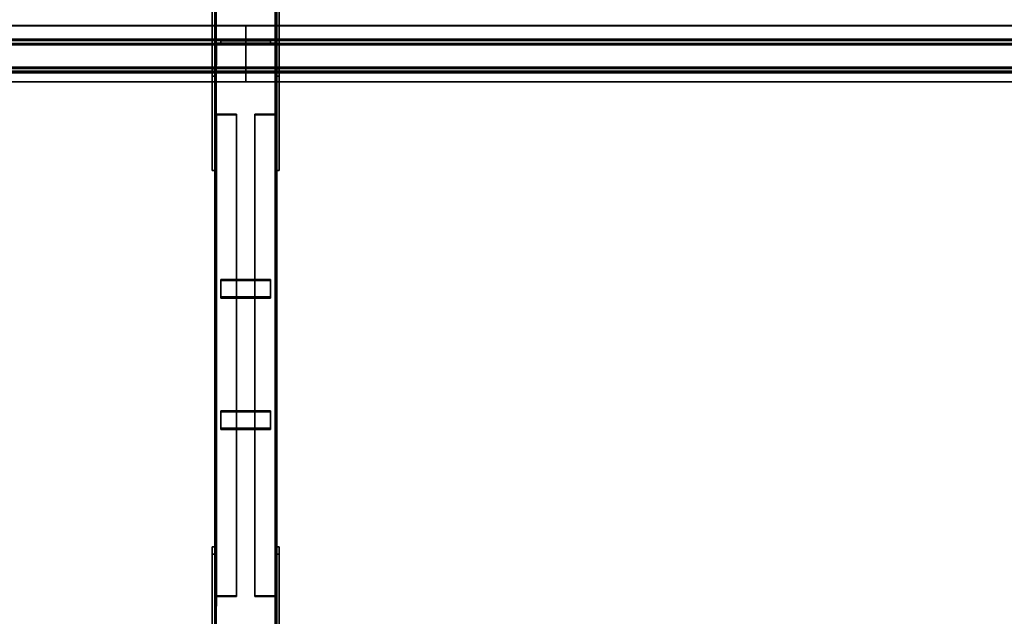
# Model space of a CAD drawing. Extents: x 13429 to 13460.1, y 572.8 to 605.1.
# Tile 145 of 256: x 13456.1 to 13458.1, y 582.8 to 584. Entities that reach past the tile are written whole.
import ezdxf

# ---------------------------------------------------------------- set-up
doc = ezdxf.new("R2010")
doc.units = 0
doc.header["$LTSCALE"] = 150
doc.header["$MEASUREMENT"] = 0
doc.layers.add('3DFACE_PLATE', color=7, linetype='CONTINUOUS')
doc.layers.add('3DFACE_SHAPE', color=7, linetype='CONTINUOUS')

msp = doc.modelspace()

# ---------------------------------------------------------------- linework, layer by layer
at = {"layer": '3DFACE_PLATE', "color": 6}
for points, invisible_edges in [([(13456.5033, 583.9042, 0.59), (13456.5033, 583.8893, 0.7392), (13456.5033, 584.133, 0.6129)], 2), ([(13456.5033, 583.8893, 0.7392), (13456.5033, 584.1181, 0.7621), (13456.5033, 584.133, 0.6129)], 12), ([(13456.5033, 584.133, 0.6129), (13456.5083, 584.133, 0.6129), (13456.5033, 583.9042, 0.59)], 2), ([(13456.5083, 584.133, 0.6129), (13456.5083, 583.9042, 0.59), (13456.5033, 583.9042, 0.59)], 12), ([(13456.5083, 584.133, 0.6129), (13456.5083, 584.1181, 0.7621), (13456.5083, 583.9042, 0.59)], 2), ([(13456.6333, 583.9042, 0.59), (13456.6333, 583.8893, 0.7392), (13456.6333, 584.133, 0.6129)], 2), ([(13456.6333, 583.8893, 0.7392), (13456.6333, 584.1181, 0.7621), (13456.6333, 584.133, 0.6129)], 12), ([(13456.6333, 584.133, 0.6129), (13456.6383, 584.133, 0.6129), (13456.6333, 583.9042, 0.59)], 2), ([(13456.6383, 584.133, 0.6129), (13456.6383, 583.9042, 0.59), (13456.6333, 583.9042, 0.59)], 12), ([(13456.6383, 584.133, 0.6129), (13456.6383, 584.1181, 0.7621), (13456.6383, 583.9042, 0.59)], 2), ([(13456.5033, 583.8893, 0.7392), (13456.5083, 583.8893, 0.7392), (13456.5033, 584.1181, 0.7621)], 2), ([(13456.5083, 583.8893, 0.7392), (13456.5083, 584.1181, 0.7621), (13456.5033, 584.1181, 0.7621)], 12), ([(13456.5083, 584.1181, 0.7621), (13456.5083, 583.8893, 0.7392), (13456.5083, 583.9042, 0.59)], 12), ([(13456.6333, 583.8893, 0.7392), (13456.6383, 583.8893, 0.7392), (13456.6333, 584.1181, 0.7621)], 2), ([(13456.6383, 583.8893, 0.7392), (13456.6383, 584.1181, 0.7621), (13456.6333, 584.1181, 0.7621)], 12), ([(13456.6383, 584.1181, 0.7621), (13456.6383, 583.8893, 0.7392), (13456.6383, 583.9042, 0.59)], 12), ([(13456.5033, 583.9636, 0.15), (13456.5033, 583.9636, 0), (13456.5033, 583.6986, 0.15)], 2), ([(13456.5033, 583.9636, 0), (13456.5033, 583.6986, 0), (13456.5033, 583.6986, 0.15)], 12), ([(13456.5033, 583.6986, 0.15), (13456.5083, 583.6986, 0.15), (13456.5033, 583.9636, 0.15)], 2), ([(13456.5083, 583.6986, 0.15), (13456.5083, 583.9636, 0.15), (13456.5033, 583.9636, 0.15)], 12), ([(13456.5033, 583.9636, 0), (13456.5083, 583.9636, 0), (13456.5033, 583.6986, 0)], 2), ([(13456.5083, 583.9636, 0), (13456.5083, 583.6986, 0), (13456.5033, 583.6986, 0)], 12), ([(13456.5033, 583.9636, 0.15), (13456.5083, 583.9636, 0.15), (13456.5033, 583.9636, 0)], 2), ([(13456.5083, 583.9636, 0.15), (13456.5083, 583.9636, 0), (13456.5033, 583.9636, 0)], 12), ([(13456.5083, 583.6986, 0.15), (13456.5083, 583.6986, 0), (13456.5083, 583.9636, 0.15)], 2), ([(13456.5083, 583.6986, 0), (13456.5083, 583.9636, 0), (13456.5083, 583.9636, 0.15)], 12), ([(13456.6208, 583.9605, 0.4671), (13456.6208, 583.9605, 0.4271), (13456.5208, 583.9605, 0.4671)], 2), ([(13456.6208, 583.9605, 0.4271), (13456.5208, 583.9605, 0.4271), (13456.5208, 583.9605, 0.4671)], 12), ([(13456.5208, 583.9605, 0.4671), (13456.5208, 583.9555, 0.4671), (13456.6208, 583.9605, 0.4671)], 2), ([(13456.5208, 583.9555, 0.4671), (13456.6208, 583.9555, 0.4671), (13456.6208, 583.9605, 0.4671)], 12), ([(13456.5208, 583.9605, 0.4271), (13456.5208, 583.9555, 0.4271), (13456.5208, 583.9605, 0.4671)], 2), ([(13456.5208, 583.9555, 0.4271), (13456.5208, 583.9555, 0.4671), (13456.5208, 583.9605, 0.4671)], 12), ([(13456.6208, 583.9605, 0.4271), (13456.6208, 583.9555, 0.4271), (13456.5208, 583.9605, 0.4271)], 2), ([(13456.6208, 583.9555, 0.4271), (13456.5208, 583.9555, 0.4271), (13456.5208, 583.9605, 0.4271)], 12), ([(13456.6208, 583.9605, 0.3141), (13456.6208, 583.9605, 0.2741), (13456.5208, 583.9605, 0.3141)], 2), ([(13456.6208, 583.9605, 0.2741), (13456.5208, 583.9605, 0.2741), (13456.5208, 583.9605, 0.3141)], 12), ([(13456.5208, 583.9605, 0.3141), (13456.5208, 583.9555, 0.3141), (13456.6208, 583.9605, 0.3141)], 2), ([(13456.5208, 583.9555, 0.3141), (13456.6208, 583.9555, 0.3141), (13456.6208, 583.9605, 0.3141)], 12), ([(13456.5208, 583.9605, 0.2741), (13456.5208, 583.9555, 0.2741), (13456.5208, 583.9605, 0.3141)], 2), ([(13456.5208, 583.9555, 0.2741), (13456.5208, 583.9555, 0.3141), (13456.5208, 583.9605, 0.3141)], 12), ([(13456.6208, 583.9605, 0.2741), (13456.6208, 583.9555, 0.2741), (13456.5208, 583.9605, 0.2741)], 2), ([(13456.6208, 583.9555, 0.2741), (13456.5208, 583.9555, 0.2741), (13456.5208, 583.9605, 0.2741)], 12), ([(13456.5208, 583.9555, 0.4671), (13456.5208, 583.9555, 0.4271), (13456.6208, 583.9555, 0.4671)], 2), ([(13456.5208, 583.9555, 0.4271), (13456.6208, 583.9555, 0.4271), (13456.6208, 583.9555, 0.4671)], 12), ([(13456.5208, 583.9555, 0.3141), (13456.5208, 583.9555, 0.2741), (13456.6208, 583.9555, 0.3141)], 2), ([(13456.5208, 583.9555, 0.2741), (13456.6208, 583.9555, 0.2741), (13456.6208, 583.9555, 0.3141)], 12), ([(13456.6208, 583.9605, 0.4671), (13456.6208, 583.9555, 0.4671), (13456.6208, 583.9605, 0.4271)], 2), ([(13456.6208, 583.9555, 0.4671), (13456.6208, 583.9555, 0.4271), (13456.6208, 583.9605, 0.4271)], 12), ([(13456.6208, 583.9605, 0.3141), (13456.6208, 583.9555, 0.3141), (13456.6208, 583.9605, 0.2741)], 2), ([(13456.6208, 583.9555, 0.3141), (13456.6208, 583.9555, 0.2741), (13456.6208, 583.9605, 0.2741)], 12), ([(13456.6333, 583.9636, 0.15), (13456.6333, 583.9636, 0), (13456.6333, 583.6986, 0.15)], 2), ([(13456.6333, 583.9636, 0), (13456.6333, 583.6986, 0), (13456.6333, 583.6986, 0.15)], 12), ([(13456.6333, 583.6986, 0.15), (13456.6383, 583.6986, 0.15), (13456.6333, 583.9636, 0.15)], 2), ([(13456.6383, 583.6986, 0.15), (13456.6383, 583.9636, 0.15), (13456.6333, 583.9636, 0.15)], 12), ([(13456.6333, 583.9636, 0), (13456.6383, 583.9636, 0), (13456.6333, 583.6986, 0)], 2), ([(13456.6383, 583.9636, 0), (13456.6383, 583.6986, 0), (13456.6333, 583.6986, 0)], 12), ([(13456.6333, 583.9636, 0.15), (13456.6383, 583.9636, 0.15), (13456.6333, 583.9636, 0)], 2), ([(13456.6383, 583.9636, 0.15), (13456.6383, 583.9636, 0), (13456.6333, 583.9636, 0)], 12), ([(13456.6383, 583.6986, 0.15), (13456.6383, 583.6986, 0), (13456.6383, 583.9636, 0.15)], 2), ([(13456.6383, 583.6986, 0), (13456.6383, 583.9636, 0), (13456.6383, 583.9636, 0.15)], 12), ([(13456.5033, 583.9042, 0.59), (13456.5083, 583.9042, 0.59), (13456.5033, 583.8893, 0.7392)], 2), ([(13456.5083, 583.9042, 0.59), (13456.5083, 583.8893, 0.7392), (13456.5033, 583.8893, 0.7392)], 12), ([(13456.6333, 583.9042, 0.59), (13456.6383, 583.9042, 0.59), (13456.6333, 583.8893, 0.7392)], 2), ([(13456.6383, 583.9042, 0.59), (13456.6383, 583.8893, 0.7392), (13456.6333, 583.8893, 0.7392)], 12), ([(13456.5033, 583.6986, 0), (13456.5083, 583.6986, 0), (13456.5033, 583.6986, 0.15)], 2), ([(13456.5083, 583.6986, 0), (13456.5083, 583.6986, 0.15), (13456.5033, 583.6986, 0.15)], 12), ([(13456.6333, 583.6986, 0), (13456.6383, 583.6986, 0), (13456.6333, 583.6986, 0.15)], 2), ([(13456.6383, 583.6986, 0), (13456.6383, 583.6986, 0.15), (13456.6333, 583.6986, 0.15)], 12), ([(13456.6208, 583.4438, 0.28), (13456.6208, 583.4791, 0.2613), (13456.5208, 583.4438, 0.28)], 2), ([(13456.6208, 583.4791, 0.2613), (13456.5208, 583.4791, 0.2613), (13456.5208, 583.4438, 0.28)], 12), ([(13456.5208, 583.4791, 0.2613), (13456.5208, 583.4768, 0.2569), (13456.5208, 583.4438, 0.28)], 2), ([(13456.6208, 583.4791, 0.2613), (13456.6208, 583.4768, 0.2569), (13456.5208, 583.4791, 0.2613)], 2), ([(13456.6208, 583.4768, 0.2569), (13456.5208, 583.4768, 0.2569), (13456.5208, 583.4791, 0.2613)], 12), ([(13456.5208, 583.4414, 0.2756), (13456.5208, 583.4768, 0.2569), (13456.6208, 583.4414, 0.2756)], 2), ([(13456.5208, 583.4768, 0.2569), (13456.6208, 583.4768, 0.2569), (13456.6208, 583.4414, 0.2756)], 12), ([(13456.5208, 583.4768, 0.2569), (13456.5208, 583.4414, 0.2756), (13456.5208, 583.4438, 0.28)], 12), ([(13456.6208, 583.4438, 0.28), (13456.6208, 583.4414, 0.2756), (13456.6208, 583.4791, 0.2613)], 2), ([(13456.6208, 583.4414, 0.2756), (13456.6208, 583.4768, 0.2569), (13456.6208, 583.4791, 0.2613)], 12), ([(13456.5208, 583.4438, 0.28), (13456.5208, 583.4414, 0.2756), (13456.6208, 583.4438, 0.28)], 2), ([(13456.5208, 583.4414, 0.2756), (13456.6208, 583.4414, 0.2756), (13456.6208, 583.4438, 0.28)], 12), ([(13456.6208, 583.1787, 0.4205), (13456.6208, 583.214, 0.4018), (13456.5208, 583.1787, 0.4205)], 2), ([(13456.6208, 583.214, 0.4018), (13456.5208, 583.214, 0.4018), (13456.5208, 583.1787, 0.4205)], 12), ([(13456.5208, 583.214, 0.4018), (13456.5208, 583.2117, 0.3973), (13456.5208, 583.1787, 0.4205)], 2), ([(13456.6208, 583.214, 0.4018), (13456.6208, 583.2117, 0.3973), (13456.5208, 583.214, 0.4018)], 2), ([(13456.6208, 583.2117, 0.3973), (13456.5208, 583.2117, 0.3973), (13456.5208, 583.214, 0.4018)], 12), ([(13456.5208, 583.1763, 0.4161), (13456.5208, 583.2117, 0.3973), (13456.6208, 583.1763, 0.4161)], 2), ([(13456.5208, 583.2117, 0.3973), (13456.6208, 583.2117, 0.3973), (13456.6208, 583.1763, 0.4161)], 12), ([(13456.5208, 583.2117, 0.3973), (13456.5208, 583.1763, 0.4161), (13456.5208, 583.1787, 0.4205)], 12), ([(13456.6208, 583.1787, 0.4205), (13456.6208, 583.1763, 0.4161), (13456.6208, 583.214, 0.4018)], 2), ([(13456.6208, 583.1763, 0.4161), (13456.6208, 583.2117, 0.3973), (13456.6208, 583.214, 0.4018)], 12), ([(13456.5208, 583.1787, 0.4205), (13456.5208, 583.1763, 0.4161), (13456.6208, 583.1787, 0.4205)], 2), ([(13456.5208, 583.1763, 0.4161), (13456.6208, 583.1763, 0.4161), (13456.6208, 583.1787, 0.4205)], 12), ([(13456.5033, 582.6906, 0.4686), (13456.5033, 582.6756, 0.6179), (13456.5033, 582.9393, 0.4935)], 2), ([(13456.5033, 582.6756, 0.6179), (13456.5033, 582.9244, 0.6427), (13456.5033, 582.9393, 0.4935)], 12), ([(13456.5033, 582.9393, 0.4935), (13456.5083, 582.9393, 0.4935), (13456.5033, 582.6906, 0.4686)], 2), ([(13456.5083, 582.9393, 0.4935), (13456.5083, 582.6906, 0.4686), (13456.5033, 582.6906, 0.4686)], 12), ([(13456.5033, 582.9244, 0.6427), (13456.5083, 582.9244, 0.6427), (13456.5033, 582.9393, 0.4935)], 2), ([(13456.5083, 582.9244, 0.6427), (13456.5083, 582.9393, 0.4935), (13456.5033, 582.9393, 0.4935)], 12), ([(13456.5083, 582.9393, 0.4935), (13456.5083, 582.9244, 0.6427), (13456.5083, 582.6906, 0.4686)], 2), ([(13456.6333, 582.6906, 0.4686), (13456.6333, 582.6756, 0.6179), (13456.6333, 582.9393, 0.4935)], 2), ([(13456.6333, 582.6756, 0.6179), (13456.6333, 582.9244, 0.6427), (13456.6333, 582.9393, 0.4935)], 12), ([(13456.6333, 582.9393, 0.4935), (13456.6383, 582.9393, 0.4935), (13456.6333, 582.6906, 0.4686)], 2), ([(13456.6383, 582.9393, 0.4935), (13456.6383, 582.6906, 0.4686), (13456.6333, 582.6906, 0.4686)], 12), ([(13456.6333, 582.9244, 0.6427), (13456.6383, 582.9244, 0.6427), (13456.6333, 582.9393, 0.4935)], 2), ([(13456.6383, 582.9244, 0.6427), (13456.6383, 582.9393, 0.4935), (13456.6333, 582.9393, 0.4935)], 12), ([(13456.6383, 582.9393, 0.4935), (13456.6383, 582.9244, 0.6427), (13456.6383, 582.6906, 0.4686)], 2), ([(13456.5033, 582.6756, 0.6179), (13456.5083, 582.6756, 0.6179), (13456.5033, 582.9244, 0.6427)], 2), ([(13456.5083, 582.6756, 0.6179), (13456.5083, 582.9244, 0.6427), (13456.5033, 582.9244, 0.6427)], 12), ([(13456.5083, 582.9244, 0.6427), (13456.5083, 582.6756, 0.6179), (13456.5083, 582.6906, 0.4686)], 12), ([(13456.6333, 582.6756, 0.6179), (13456.6383, 582.6756, 0.6179), (13456.6333, 582.9244, 0.6427)], 2), ([(13456.6383, 582.6756, 0.6179), (13456.6383, 582.9244, 0.6427), (13456.6333, 582.9244, 0.6427)], 12), ([(13456.6383, 582.9244, 0.6427), (13456.6383, 582.6756, 0.6179), (13456.6383, 582.6906, 0.4686)], 12)]:
    msp.add_3dface(points, dxfattribs=dict(at, invisible_edges=invisible_edges))
at = {"layer": '3DFACE_SHAPE', "color": 13}
for points, invisible_edges in [([(13456.5083, 580.296, 0.03), (13456.5083, 585.146, 0.03), (13456.5083, 580.296, -0.02)], 2), ([(13456.5083, 585.146, 0.03), (13456.5083, 585.146, -0.02), (13456.5083, 580.296, -0.02)], 12), ([(13456.5114, 580.296, 0.03), (13456.5114, 585.146, 0.03), (13456.5083, 580.296, 0.03)], 2), ([(13456.5114, 585.146, 0.03), (13456.5083, 585.146, 0.03), (13456.5083, 580.296, 0.03)], 12), ([(13456.5083, 580.296, -0.02), (13456.5083, 585.146, -0.02), (13456.6333, 580.296, -0.02)], 2), ([(13456.5083, 585.146, -0.02), (13456.6333, 585.146, -0.02), (13456.6333, 580.296, -0.02)], 12), ([(13456.5083, 580.3, 0.3501), (13456.5083, 585.146, 0.8348), (13456.5114, 580.3, 0.3501)], 2), ([(13456.5083, 585.146, 0.8348), (13456.5114, 585.146, 0.8348), (13456.5114, 580.3, 0.3501)], 12), ([(13456.5083, 585.141, 0.8845), (13456.5083, 585.146, 0.8348), (13456.5083, 580.3, 0.3501)], 12), ([(13456.5114, 580.296, -0.017), (13456.5114, 585.146, -0.017), (13456.5114, 580.296, 0.03)], 2), ([(13456.5114, 585.146, -0.017), (13456.5114, 585.146, 0.03), (13456.5114, 580.296, 0.03)], 12), ([(13456.6303, 580.296, -0.017), (13456.6303, 585.146, -0.017), (13456.5114, 580.296, -0.017)], 2), ([(13456.6303, 585.146, -0.017), (13456.5114, 585.146, -0.017), (13456.5114, 580.296, -0.017)], 12), ([(13456.5114, 580.3, 0.3501), (13456.5114, 585.146, 0.8348), (13456.5114, 580.2953, 0.3969)], 2), ([(13456.5114, 585.146, 0.8348), (13456.5114, 585.1413, 0.8815), (13456.5114, 580.2953, 0.3969)], 12), ([(13456.6303, 580.296, 0.03), (13456.6303, 585.146, 0.03), (13456.6303, 580.296, -0.017)], 2), ([(13456.6303, 585.146, 0.03), (13456.6303, 585.146, -0.017), (13456.6303, 580.296, -0.017)], 12), ([(13456.6333, 580.296, 0.03), (13456.6333, 585.146, 0.03), (13456.6303, 580.296, 0.03)], 2), ([(13456.6333, 585.146, 0.03), (13456.6303, 585.146, 0.03), (13456.6303, 580.296, 0.03)], 12), ([(13456.6303, 580.3, 0.3501), (13456.6303, 585.146, 0.8348), (13456.6333, 580.3, 0.3501)], 2), ([(13456.6303, 585.146, 0.8348), (13456.6333, 585.146, 0.8348), (13456.6333, 580.3, 0.3501)], 12), ([(13456.6303, 585.1413, 0.8815), (13456.6303, 585.146, 0.8348), (13456.6303, 580.3, 0.3501)], 12), ([(13456.6333, 580.296, -0.02), (13456.6333, 585.146, -0.02), (13456.6333, 580.296, 0.03)], 2), ([(13456.6333, 585.146, -0.02), (13456.6333, 585.146, 0.03), (13456.6333, 580.296, 0.03)], 12), ([(13456.6333, 580.3, 0.3501), (13456.6333, 585.146, 0.8348), (13456.6333, 580.295, 0.3999)], 2), ([(13456.6333, 585.146, 0.8348), (13456.6333, 585.141, 0.8845), (13456.6333, 580.295, 0.3999)], 12), ([(13456.5083, 580.295, 0.3999), (13456.5083, 585.141, 0.8845), (13456.5083, 580.3, 0.3501)], 2), ([(13456.6333, 580.295, 0.3999), (13456.6333, 585.141, 0.8845), (13456.5083, 580.295, 0.3999)], 2), ([(13456.6333, 585.141, 0.8845), (13456.5083, 585.141, 0.8845), (13456.5083, 580.295, 0.3999)], 12), ([(13456.5114, 580.2953, 0.3969), (13456.5114, 585.1413, 0.8815), (13456.6303, 580.2953, 0.3969)], 2), ([(13456.5114, 585.1413, 0.8815), (13456.6303, 585.1413, 0.8815), (13456.6303, 580.2953, 0.3969)], 12), ([(13456.6303, 580.2953, 0.3969), (13456.6303, 585.1413, 0.8815), (13456.6303, 580.3, 0.3501)], 2), ([(13453.9333, 583.9912, 0.7593), (13456.5708, 583.9912, 0.7593), (13453.9333, 583.9613, 0.7563)], 2), ([(13456.5708, 583.9912, 0.7593), (13456.5708, 583.9613, 0.7563), (13453.9333, 583.9613, 0.7563)], 12), ([(13453.9333, 583.9909, 0.7623), (13456.5708, 583.9909, 0.7623), (13453.9333, 583.9912, 0.7593)], 2), ([(13456.5708, 583.9909, 0.7623), (13456.5708, 583.9912, 0.7593), (13453.9333, 583.9912, 0.7593)], 12), ([(13453.9333, 583.9641, 0.7596), (13456.5708, 583.9641, 0.7596), (13453.9333, 583.9909, 0.7623)], 2), ([(13456.5708, 583.9641, 0.7596), (13456.5708, 583.9909, 0.7623), (13453.9333, 583.9909, 0.7623)], 12), ([(13456.5708, 583.9909, 0.7723), (13456.5708, 583.9912, 0.7693), (13456.5708, 583.9613, 0.7663)], 12), ([(13456.5708, 583.9912, 0.7693), (13460.0183, 583.9912, 0.7693), (13456.5708, 583.9613, 0.7663)], 2), ([(13460.0183, 583.9912, 0.7693), (13460.0183, 583.9613, 0.7663), (13456.5708, 583.9613, 0.7663)], 12), ([(13456.5708, 583.9909, 0.7723), (13460.0183, 583.9909, 0.7723), (13456.5708, 583.9912, 0.7693)], 2), ([(13460.0183, 583.9909, 0.7723), (13460.0183, 583.9912, 0.7693), (13456.5708, 583.9912, 0.7693)], 12), ([(13456.5708, 583.9613, 0.7563), (13456.5708, 583.9912, 0.7593), (13456.5708, 583.9641, 0.7596)], 14), ([(13456.5708, 583.9912, 0.7593), (13456.5708, 583.9909, 0.7623), (13456.5708, 583.9641, 0.7596)], 12), ([(13456.5708, 583.9641, 0.7697), (13456.5708, 583.9909, 0.7723), (13456.5708, 583.9613, 0.7663)], 14), ([(13456.5708, 583.9641, 0.7697), (13460.0183, 583.9641, 0.7697), (13456.5708, 583.9909, 0.7723)], 2), ([(13460.0183, 583.9641, 0.7697), (13460.0183, 583.9909, 0.7723), (13456.5708, 583.9909, 0.7723)], 12), ([(13453.9333, 583.9554, 0.8461), (13456.5708, 583.9554, 0.8461), (13453.9333, 583.9641, 0.7596)], 2), ([(13456.5708, 583.9554, 0.8461), (13456.5708, 583.9641, 0.7596), (13453.9333, 583.9641, 0.7596)], 12), ([(13453.9333, 583.9613, 0.7563), (13456.5708, 583.9613, 0.7563), (13453.9333, 583.9527, 0.8428)], 2), ([(13456.5708, 583.9613, 0.7563), (13456.5708, 583.9527, 0.8428), (13453.9333, 583.9527, 0.8428)], 12), ([(13453.9333, 583.8957, 0.8402), (13456.5708, 583.8957, 0.8402), (13453.9333, 583.9554, 0.8461)], 2), ([(13456.5708, 583.8957, 0.8402), (13456.5708, 583.9554, 0.8461), (13453.9333, 583.9554, 0.8461)], 12), ([(13453.9333, 583.9527, 0.8428), (13456.5708, 583.9527, 0.8428), (13453.9333, 583.899, 0.8374)], 2), ([(13456.5708, 583.9527, 0.8428), (13456.5708, 583.899, 0.8374), (13453.9333, 583.899, 0.8374)], 12), ([(13456.5523, 583.9555, 0.0411), (13456.5115, 583.9523, 0.0411), (13456.5083, 583.9555, 0.0411)], 3), ([(13456.5115, 583.9523, 0.0411), (13456.5083, 583.9115, 0.0411), (13456.5083, 583.9555, 0.0411)], 13), ([(13456.5083, 583.9115, 0.7001), (13456.5115, 583.9523, 0.7001), (13456.5083, 583.9555, 0.7001)], 3), ([(13456.5115, 583.9523, 0.7001), (13456.5523, 583.9555, 0.7001), (13456.5083, 583.9555, 0.7001)], 13), ([(13456.5083, 583.9115, 0.0411), (13456.5083, 583.9115, 0.7001), (13456.5083, 583.9555, 0.0411)], 2), ([(13456.5083, 583.9115, 0.7001), (13456.5083, 583.9555, 0.7001), (13456.5083, 583.9555, 0.0411)], 12), ([(13456.5083, 583.9555, 0.0411), (13456.5083, 583.9555, 0.7001), (13456.5523, 583.9555, 0.0411)], 2), ([(13456.5083, 583.9555, 0.7001), (13456.5523, 583.9555, 0.7001), (13456.5523, 583.9555, 0.0411)], 12), ([(13456.5115, 583.9523, 0.0411), (13456.5115, 583.9115, 0.0411), (13456.5083, 583.9115, 0.0411)], 12), ([(13456.5115, 583.9115, 0.7001), (13456.5115, 583.9523, 0.7001), (13456.5083, 583.9115, 0.7001)], 2), ([(13456.5523, 583.9523, 0.0411), (13456.5115, 583.9523, 0.0411), (13456.5523, 583.9555, 0.0411)], 2), ([(13456.5115, 583.9523, 0.7001), (13456.5523, 583.9523, 0.7001), (13456.5523, 583.9555, 0.7001)], 12), ([(13456.5115, 583.9523, 0.0411), (13456.5115, 583.9523, 0.7001), (13456.5115, 583.9115, 0.0411)], 2), ([(13456.5115, 583.9523, 0.7001), (13456.5115, 583.9115, 0.7001), (13456.5115, 583.9115, 0.0411)], 12), ([(13456.5523, 583.9523, 0.0411), (13456.5523, 583.9523, 0.7001), (13456.5115, 583.9523, 0.0411)], 2), ([(13456.5523, 583.9523, 0.7001), (13456.5115, 583.9523, 0.7001), (13456.5115, 583.9523, 0.0411)], 12), ([(13456.5523, 583.9555, 0.0411), (13456.5523, 583.9555, 0.7001), (13456.5523, 583.9523, 0.0411)], 2), ([(13456.5523, 583.9555, 0.7001), (13456.5523, 583.9523, 0.7001), (13456.5523, 583.9523, 0.0411)], 12), ([(13456.5708, 583.9554, 0.8562), (13456.5708, 583.9641, 0.7697), (13456.5708, 583.9527, 0.8529)], 14), ([(13456.5708, 583.9641, 0.7697), (13456.5708, 583.9613, 0.7663), (13456.5708, 583.9527, 0.8529)], 13), ([(13456.5708, 583.9554, 0.8562), (13460.0183, 583.9554, 0.8562), (13456.5708, 583.9641, 0.7697)], 2), ([(13460.0183, 583.9554, 0.8562), (13460.0183, 583.9641, 0.7697), (13456.5708, 583.9641, 0.7697)], 12), ([(13456.5708, 583.9527, 0.8428), (13456.5708, 583.9641, 0.7596), (13456.5708, 583.9554, 0.8461)], 13), ([(13456.5708, 583.9527, 0.8428), (13456.5708, 583.9613, 0.7563), (13456.5708, 583.9641, 0.7596)], 14), ([(13456.5708, 583.9613, 0.7663), (13460.0183, 583.9613, 0.7663), (13456.5708, 583.9527, 0.8529)], 2), ([(13460.0183, 583.9613, 0.7663), (13460.0183, 583.9527, 0.8529), (13456.5708, 583.9527, 0.8529)], 12), ([(13456.5708, 583.9527, 0.8529), (13456.5708, 583.899, 0.8475), (13456.5708, 583.9554, 0.8562)], 14), ([(13456.5708, 583.9554, 0.8562), (13456.5708, 583.899, 0.8475), (13456.5708, 583.8957, 0.8502)], 3), ([(13456.5708, 583.8957, 0.8502), (13460.0183, 583.8957, 0.8502), (13456.5708, 583.9554, 0.8562)], 2), ([(13460.0183, 583.8957, 0.8502), (13460.0183, 583.9554, 0.8562), (13456.5708, 583.9554, 0.8562)], 12), ([(13456.5708, 583.8957, 0.8402), (13456.5708, 583.9527, 0.8428), (13456.5708, 583.9554, 0.8461)], 3), ([(13456.5708, 583.9527, 0.8529), (13460.0183, 583.9527, 0.8529), (13456.5708, 583.899, 0.8475)], 2), ([(13460.0183, 583.9527, 0.8529), (13460.0183, 583.899, 0.8475), (13456.5708, 583.899, 0.8475)], 12), ([(13456.5708, 583.899, 0.8374), (13456.5708, 583.9527, 0.8428), (13456.5708, 583.8957, 0.8402)], 14), ([(13456.5893, 583.9523, 0.7001), (13456.6301, 583.9523, 0.7001), (13456.5893, 583.9555, 0.7001)], 2), ([(13456.5893, 583.9555, 0.7001), (13456.6301, 583.9523, 0.7001), (13456.6333, 583.9555, 0.7001)], 3), ([(13456.6301, 583.9523, 0.0411), (13456.5893, 583.9555, 0.0411), (13456.6333, 583.9555, 0.0411)], 13), ([(13456.6301, 583.9523, 0.0411), (13456.5893, 583.9523, 0.0411), (13456.5893, 583.9555, 0.0411)], 12), ([(13456.5893, 583.9555, 0.7001), (13456.5893, 583.9555, 0.0411), (13456.5893, 583.9523, 0.7001)], 2), ([(13456.5893, 583.9555, 0.0411), (13456.5893, 583.9523, 0.0411), (13456.5893, 583.9523, 0.7001)], 12), ([(13456.6333, 583.9555, 0.7001), (13456.6333, 583.9555, 0.0411), (13456.5893, 583.9555, 0.7001)], 2), ([(13456.6333, 583.9555, 0.0411), (13456.5893, 583.9555, 0.0411), (13456.5893, 583.9555, 0.7001)], 12), ([(13456.5893, 583.9523, 0.7001), (13456.5893, 583.9523, 0.0411), (13456.6301, 583.9523, 0.7001)], 2), ([(13456.5893, 583.9523, 0.0411), (13456.6301, 583.9523, 0.0411), (13456.6301, 583.9523, 0.7001)], 12), ([(13456.6301, 583.9523, 0.7001), (13456.6333, 583.9115, 0.7001), (13456.6333, 583.9555, 0.7001)], 13), ([(13456.6333, 583.9115, 0.0411), (13456.6301, 583.9523, 0.0411), (13456.6333, 583.9555, 0.0411)], 3), ([(13456.6301, 583.9523, 0.7001), (13456.6301, 583.9115, 0.7001), (13456.6333, 583.9115, 0.7001)], 12), ([(13456.6301, 583.9115, 0.0411), (13456.6301, 583.9523, 0.0411), (13456.6333, 583.9115, 0.0411)], 2), ([(13456.6301, 583.9523, 0.7001), (13456.6301, 583.9523, 0.0411), (13456.6301, 583.9115, 0.7001)], 2), ([(13456.6301, 583.9523, 0.0411), (13456.6301, 583.9115, 0.0411), (13456.6301, 583.9115, 0.7001)], 12), ([(13456.6333, 583.9115, 0.7001), (13456.6333, 583.9115, 0.0411), (13456.6333, 583.9555, 0.7001)], 2), ([(13456.6333, 583.9115, 0.0411), (13456.6333, 583.9555, 0.0411), (13456.6333, 583.9555, 0.7001)], 12), ([(13453.9333, 583.9077, 0.7509), (13456.5708, 583.9077, 0.7509), (13453.9333, 583.8778, 0.7479)], 2), ([(13456.5708, 583.9077, 0.7509), (13456.5708, 583.8778, 0.7479), (13453.9333, 583.8778, 0.7479)], 12), ([(13453.9333, 583.899, 0.8374), (13456.5708, 583.899, 0.8374), (13453.9333, 583.9077, 0.7509)], 2), ([(13456.5708, 583.899, 0.8374), (13456.5708, 583.9077, 0.7509), (13453.9333, 583.9077, 0.7509)], 12), ([(13453.9333, 583.9044, 0.7536), (13456.5708, 583.9044, 0.7536), (13453.9333, 583.8957, 0.8402)], 2), ([(13456.5708, 583.9044, 0.7536), (13456.5708, 583.8957, 0.8402), (13453.9333, 583.8957, 0.8402)], 12), ([(13453.9333, 583.8775, 0.751), (13456.5708, 583.8775, 0.751), (13453.9333, 583.9044, 0.7536)], 2), ([(13456.5708, 583.8775, 0.751), (13456.5708, 583.9044, 0.7536), (13453.9333, 583.9044, 0.7536)], 12), ([(13456.5115, 583.9115, 0.0411), (13456.5115, 583.9115, 0.7001), (13456.5083, 583.9115, 0.0411)], 2), ([(13456.5115, 583.9115, 0.7001), (13456.5083, 583.9115, 0.7001), (13456.5083, 583.9115, 0.0411)], 12), ([(13456.5708, 583.8778, 0.758), (13456.5708, 583.9044, 0.7637), (13456.5708, 583.9077, 0.761)], 3), ([(13456.5708, 583.9044, 0.7637), (13456.5708, 583.899, 0.8475), (13456.5708, 583.9077, 0.761)], 13), ([(13456.5708, 583.9077, 0.761), (13460.0183, 583.9077, 0.761), (13456.5708, 583.8778, 0.758)], 2), ([(13460.0183, 583.9077, 0.761), (13460.0183, 583.8778, 0.758), (13456.5708, 583.8778, 0.758)], 12), ([(13456.5708, 583.899, 0.8475), (13460.0183, 583.899, 0.8475), (13456.5708, 583.9077, 0.761)], 2), ([(13460.0183, 583.899, 0.8475), (13460.0183, 583.9077, 0.761), (13456.5708, 583.9077, 0.761)], 12), ([(13456.5708, 583.8778, 0.7479), (13456.5708, 583.9077, 0.7509), (13456.5708, 583.8775, 0.751)], 2), ([(13456.5708, 583.8775, 0.751), (13456.5708, 583.9077, 0.7509), (13456.5708, 583.9044, 0.7536)], 3), ([(13456.5708, 583.9077, 0.7509), (13456.5708, 583.899, 0.8374), (13456.5708, 583.9044, 0.7536)], 14), ([(13456.5708, 583.8775, 0.761), (13456.5708, 583.9044, 0.7637), (13456.5708, 583.8778, 0.758)], 2), ([(13456.5708, 583.899, 0.8475), (13456.5708, 583.9044, 0.7637), (13456.5708, 583.8957, 0.8502)], 13), ([(13456.5708, 583.9044, 0.7637), (13460.0183, 583.9044, 0.7637), (13456.5708, 583.8957, 0.8502)], 2), ([(13460.0183, 583.9044, 0.7637), (13460.0183, 583.8957, 0.8502), (13456.5708, 583.8957, 0.8502)], 12), ([(13456.5708, 583.8775, 0.761), (13460.0183, 583.8775, 0.761), (13456.5708, 583.9044, 0.7637)], 2), ([(13460.0183, 583.8775, 0.761), (13460.0183, 583.9044, 0.7637), (13456.5708, 583.9044, 0.7637)], 12), ([(13456.5708, 583.9044, 0.7536), (13456.5708, 583.899, 0.8374), (13456.5708, 583.8957, 0.8402)], 3), ([(13456.6301, 583.9115, 0.7001), (13456.6301, 583.9115, 0.0411), (13456.6333, 583.9115, 0.7001)], 2), ([(13456.6301, 583.9115, 0.0411), (13456.6333, 583.9115, 0.0411), (13456.6333, 583.9115, 0.7001)], 12), ([(13453.9333, 583.8778, 0.7479), (13456.5708, 583.8778, 0.7479), (13453.9333, 583.8775, 0.751)], 2), ([(13456.5708, 583.8778, 0.7479), (13456.5708, 583.8775, 0.751), (13453.9333, 583.8775, 0.751)], 12), ([(13456.5708, 583.8778, 0.758), (13460.0183, 583.8778, 0.758), (13456.5708, 583.8775, 0.761)], 2), ([(13460.0183, 583.8778, 0.758), (13460.0183, 583.8775, 0.761), (13456.5708, 583.8775, 0.761)], 12), ([(13456.5523, 583.8125, 0.079), (13456.5115, 583.811, 0.0761), (13456.5083, 583.8125, 0.079)], 3), ([(13456.5115, 583.811, 0.0761), (13456.5083, 583.7919, 0.0401), (13456.5083, 583.8125, 0.079)], 13), ([(13456.5083, 583.7919, 0.0401), (13456.5083, 582.82, 0.5551), (13456.5083, 583.8125, 0.079)], 2), ([(13456.5083, 582.82, 0.5551), (13456.5083, 582.8406, 0.594), (13456.5083, 583.8125, 0.079)], 12), ([(13456.5083, 583.8125, 0.079), (13456.5083, 582.8406, 0.594), (13456.5523, 583.8125, 0.079)], 2), ([(13456.5083, 582.8406, 0.594), (13456.5523, 582.8406, 0.594), (13456.5523, 583.8125, 0.079)], 12), ([(13456.5115, 583.811, 0.0761), (13456.5115, 583.7919, 0.0401), (13456.5083, 583.7919, 0.0401)], 12), ([(13456.5523, 583.811, 0.0761), (13456.5115, 583.811, 0.0761), (13456.5523, 583.8125, 0.079)], 2), ([(13456.5115, 583.811, 0.0761), (13456.5115, 582.8391, 0.5912), (13456.5115, 583.7919, 0.0401)], 2), ([(13456.5523, 583.811, 0.0761), (13456.5523, 582.8391, 0.5912), (13456.5115, 583.811, 0.0761)], 2), ([(13456.5523, 582.8391, 0.5912), (13456.5115, 582.8391, 0.5912), (13456.5115, 583.811, 0.0761)], 12), ([(13456.5523, 583.8125, 0.079), (13456.5523, 582.8406, 0.594), (13456.5523, 583.811, 0.0761)], 2), ([(13456.5523, 582.8406, 0.594), (13456.5523, 582.8391, 0.5912), (13456.5523, 583.811, 0.0761)], 12), ([(13456.6301, 583.811, 0.0761), (13456.5893, 583.8125, 0.079), (13456.6333, 583.8125, 0.079)], 13), ([(13456.6301, 583.811, 0.0761), (13456.5893, 583.811, 0.0761), (13456.5893, 583.8125, 0.079)], 12), ([(13456.5893, 582.8406, 0.594), (13456.5893, 583.8125, 0.079), (13456.5893, 582.8391, 0.5912)], 2), ([(13456.5893, 583.8125, 0.079), (13456.5893, 583.811, 0.0761), (13456.5893, 582.8391, 0.5912)], 12), ([(13456.6333, 582.8406, 0.594), (13456.6333, 583.8125, 0.079), (13456.5893, 582.8406, 0.594)], 2), ([(13456.6333, 583.8125, 0.079), (13456.5893, 583.8125, 0.079), (13456.5893, 582.8406, 0.594)], 12), ([(13456.5893, 582.8391, 0.5912), (13456.5893, 583.811, 0.0761), (13456.6301, 582.8391, 0.5912)], 2), ([(13456.5893, 583.811, 0.0761), (13456.6301, 583.811, 0.0761), (13456.6301, 582.8391, 0.5912)], 12), ([(13456.6333, 583.7919, 0.0401), (13456.6301, 583.811, 0.0761), (13456.6333, 583.8125, 0.079)], 3), ([(13456.6301, 583.7919, 0.0401), (13456.6301, 583.811, 0.0761), (13456.6333, 583.7919, 0.0401)], 2), ([(13456.6301, 582.8391, 0.5912), (13456.6301, 583.811, 0.0761), (13456.6301, 582.82, 0.5551)], 2), ([(13456.6301, 583.811, 0.0761), (13456.6301, 583.7919, 0.0401), (13456.6301, 582.82, 0.5551)], 12), ([(13456.6333, 583.7919, 0.0401), (13456.6333, 583.8125, 0.079), (13456.6333, 582.8406, 0.594)], 12), ([(13456.5115, 583.7919, 0.0401), (13456.5115, 582.82, 0.5551), (13456.5083, 583.7919, 0.0401)], 2), ([(13456.5115, 582.82, 0.5551), (13456.5083, 582.82, 0.5551), (13456.5083, 583.7919, 0.0401)], 12), ([(13456.5115, 582.8391, 0.5912), (13456.5115, 582.82, 0.5551), (13456.5115, 583.7919, 0.0401)], 12), ([(13456.6301, 582.82, 0.5551), (13456.6301, 583.7919, 0.0401), (13456.6333, 582.82, 0.5551)], 2), ([(13456.6301, 583.7919, 0.0401), (13456.6333, 583.7919, 0.0401), (13456.6333, 582.82, 0.5551)], 12), ([(13456.6333, 582.82, 0.5551), (13456.6333, 583.7919, 0.0401), (13456.6333, 582.8406, 0.594)], 2), ([(13456.5083, 582.82, 0.5551), (13456.5115, 582.8391, 0.5912), (13456.5083, 582.8406, 0.594)], 3), ([(13456.5115, 582.8391, 0.5912), (13456.5523, 582.8406, 0.594), (13456.5083, 582.8406, 0.594)], 13), ([(13456.5115, 582.8391, 0.5912), (13456.5523, 582.8391, 0.5912), (13456.5523, 582.8406, 0.594)], 12), ([(13456.5893, 582.8391, 0.5912), (13456.6301, 582.8391, 0.5912), (13456.5893, 582.8406, 0.594)], 2), ([(13456.5893, 582.8406, 0.594), (13456.6301, 582.8391, 0.5912), (13456.6333, 582.8406, 0.594)], 3), ([(13456.6301, 582.8391, 0.5912), (13456.6333, 582.82, 0.5551), (13456.6333, 582.8406, 0.594)], 13), ([(13456.5115, 582.82, 0.5551), (13456.5115, 582.8391, 0.5912), (13456.5083, 582.82, 0.5551)], 2), ([(13456.6301, 582.8391, 0.5912), (13456.6301, 582.82, 0.5551), (13456.6333, 582.82, 0.5551)], 12)]:
    msp.add_3dface(points, dxfattribs=dict(at, invisible_edges=invisible_edges))

doc.saveas('drawing.dxf')
